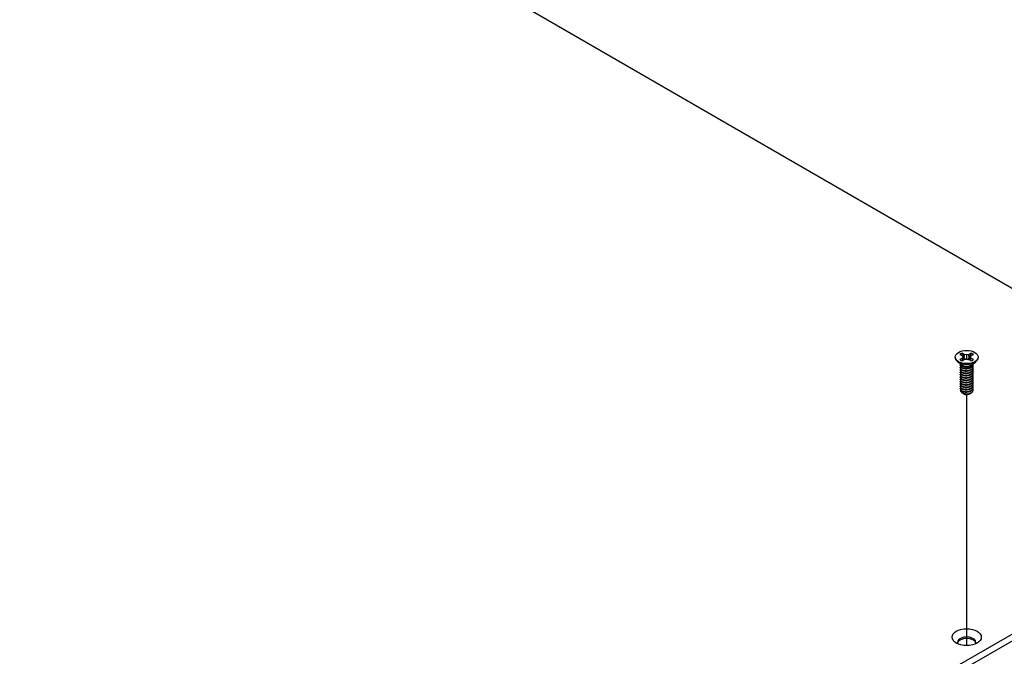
# Model space of a CAD drawing. Header units: millimetres. Extents: x 80 to 2248, y 80 to 1719.
# Tile 77 of 79: x 1890 to 2072, y 1349 to 1467. Entities that reach past the tile are written whole.
import ezdxf

# ---------------------------------------------------------------- set-up
doc = ezdxf.new("R2010")
doc.units = ezdxf.units.MM
doc.header["$LTSCALE"] = 8.333333
doc.layers.add('Tweak Trail (ANSI)', color=7, linetype='Continuous', lineweight=25)
doc.layers.add('Visible (ANSI)', color=7, linetype='Continuous', lineweight=25)

msp = doc.modelspace()

# ---------------------------------------------------------------- linework, layer by layer
at = {"layer": 'Tweak Trail (ANSI)'}
msp.add_line((2065.5241, 1351.1938), (2065.5241, 1397.6694), dxfattribs=at)
at = {"layer": 'Visible (ANSI)'}
for p, q in [((1723.6379, 1619.6303), (2124.4716, 1388.2088)), ((2064.2759, 1405.0818), (2064.6882, 1404.8437)), ((2065.1113, 1405.088), (2064.6989, 1405.326)), ((2065.0723, 1404.4114), (2065.1113, 1405.088)), ((2065.5237, 1404.9893), (2065.1113, 1405.088)), ((2065.9361, 1405.088), (2065.5237, 1404.9893)), ((2066.3485, 1405.326), (2065.9361, 1405.088)), ((2065.9751, 1404.4114), (2065.9361, 1405.088)), ((2066.3592, 1404.8437), (2066.7715, 1405.0818)), ((2063.407, 1404.6056), (2063.407, 1404.4863)), ((2064.5887, 1403.1909), (2063.8541, 1403.7351)), ((2064.6882, 1404.3675), (2064.2759, 1404.1294)), ((2064.6882, 1404.8437), (2064.8591, 1404.6056)), ((2064.8591, 1404.6056), (2064.6882, 1404.3675)), ((2064.729, 1403.9026), (2064.6882, 1404.3675)), ((2064.6989, 1403.8852), (2065.1113, 1404.1233)), ((2064.9273, 1404.017), (2064.8591, 1404.6056)), ((2065.1113, 1404.1233), (2065.5237, 1404.2219)), ((2065.5237, 1404.2219), (2065.5237, 1404.9893)), ((2065.5237, 1404.2219), (2065.9361, 1404.1233)), ((2065.9361, 1404.1233), (2066.3485, 1403.8852)), ((2066.1201, 1404.017), (2066.1883, 1404.6056)), ((2066.1883, 1404.6056), (2066.3592, 1404.8437)), ((2066.3592, 1404.3675), (2066.1883, 1404.6056)), ((2066.3183, 1403.9026), (2066.3592, 1404.3675)), ((2066.7715, 1404.1294), (2066.3592, 1404.3675)), ((2066.4587, 1403.1909), (2067.1933, 1403.7351)), ((2066.709, 1403.2548), (2066.709, 1403.3088)), ((2067.6404, 1404.6056), (2067.6404, 1404.4863)), ((2064.3384, 1403.0387), (2064.3384, 1403.0927)), ((2064.3384, 1402.6067), (2064.3384, 1402.6607)), ((2064.3384, 1402.1746), (2064.3384, 1402.2286)), ((2064.3384, 1401.7425), (2064.3384, 1401.7966)), ((2064.8528, 1402.8672), (2064.6855, 1402.9638)), ((2066.2547, 1402.9019), (2066.3619, 1402.9638)), ((2066.709, 1402.8227), (2066.709, 1402.8767)), ((2066.709, 1402.3906), (2066.709, 1402.4447)), ((2066.709, 1401.9586), (2066.709, 1402.0126)), ((2066.709, 1401.5265), (2066.709, 1401.5805)), ((2064.3384, 1401.3105), (2064.3384, 1401.3645)), ((2064.3384, 1400.8784), (2064.3384, 1400.9324)), ((2064.3384, 1400.4464), (2064.3384, 1400.5004)), ((2064.3384, 1400.0143), (2064.3384, 1400.0683)), ((2064.3384, 1399.5822), (2064.3384, 1399.6362)), ((2066.709, 1401.0945), (2066.709, 1401.1485)), ((2066.709, 1400.6624), (2066.709, 1400.7164)), ((2066.709, 1400.2303), (2066.709, 1400.2843)), ((2066.709, 1399.7983), (2066.709, 1399.8523)), ((2064.3384, 1399.1502), (2064.3384, 1399.2042)), ((2064.3384, 1398.7181), (2064.3384, 1398.7721)), ((2064.8954, 1397.8436), (2064.7156, 1397.9474)), ((2064.9662, 1397.8028), (2064.9387, 1397.8186)), ((2066.0812, 1397.8028), (2066.1512, 1397.8432)), ((2066.709, 1399.3662), (2066.709, 1399.4202)), ((2066.709, 1398.9341), (2066.709, 1398.9881)), ((2066.709, 1398.5021), (2066.709, 1398.5561)), ((2131.2816, 1386.4374), (1887.4527, 1245.6627)), ((1887.4527, 1244.4356), (2131.2816, 1385.2103))]:
    msp.add_line(p, q, dxfattribs=at)
for centre, major_axis in [((2065.5237, 1404.6056), (-2.1167, 0)), ((2065.5237, 1352.7581), (-2.7093, 0))]:
    msp.add_ellipse(centre, major_axis=major_axis, ratio=0.57735027, dxfattribs=at)
for centre, major_axis, start_param, end_param in [((2065.5237, 1404.6056), (-1.4958, 0), 5.29642922, 5.69914506), ((2065.5237, 1404.4871), (1.4569, 0), 2.15828086, 2.46214233), ((2065.5237, 1404.4871), (1.4569, 0), 0.67945032, 0.98331179), ((2065.5237, 1404.6056), (-1.4958, 0), 3.7256329, 4.12834874), ((2065.5237, 1404.4863), (2.1167, 0), 3.14159265, 6.28318531), ((2065.5237, 1404.6056), (1.4958, 0), 3.7256329, 4.12834874), ((2065.5237, 1403.4477), (-1.1853, 0), 0.11253944, 3.02905321), ((2065.5237, 1404.6056), (1.4958, 0), 5.29642922, 5.69914506), ((2065.5237, 1403.6115), (-1.1853, 0), 0.66197837, 2.47961428), ((2065.5237, 1398.1564), (-0.8273, 0), 0.74518222, 1.24985502), ((2065.5237, 1398.1247), (-0.7885, 0), 0.78539816, 2.35619449), ((2065.5237, 1398.4487), (1.1853, 0), 4.70326985, 5.49778714), ((2065.5237, 1351.8038), (1.6933, 0), 5.96691699, 9.74104627), ((2065.5237, 1351.531), (1.6933, 0), 0.13995372, 3.00163893)]:
    msp.add_ellipse(centre, major_axis=major_axis, ratio=0.57735027, start_param=start_param, end_param=end_param, dxfattribs=at)
for points, weights in [([(2064.7162, 1405.1873), (2064.7077, 1405.2558), (2064.6989, 1405.326)], [1.01218915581, 1.01172679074, 1.01110160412]), ([(2064.7162, 1405.1873), (2064.9369, 1404.7052), (2065.0723, 1404.4114)], [1.53696783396, 1.9683578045, 2.37346205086]), ([(2065.9751, 1404.4114), (2066.1105, 1404.7052), (2066.3312, 1405.1873)], [2.37346205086, 1.9683578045, 1.53696783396]), ([(2066.3312, 1405.1873), (2066.3397, 1405.2558), (2066.3485, 1405.326)], [1.01218915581, 1.01172679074, 1.01110160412]), ([(2065.0723, 1404.4114), (2065.1947, 1404.2656), (2065.29, 1404.166)], [2.07391766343, 2.27571812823, 2.43161931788]), ([(2065.7574, 1404.166), (2065.8526, 1404.2656), (2065.9751, 1404.4114)], [2.43161931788, 2.27571812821, 2.07391766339]), ([(2064.3384, 1403.0387), (2064.3384, 1402.7841), (2064.6855, 1402.6095)], [0.949184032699, 0.900099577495, 1]), ([(2064.3384, 1402.6067), (2064.3384, 1402.352), (2064.6855, 1402.1774)], [0.949184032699, 0.900099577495, 1]), ([(2064.3384, 1402.1746), (2064.3384, 1401.92), (2064.6855, 1401.7453)], [0.949184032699, 0.900099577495, 1]), ([(2064.3384, 1401.7425), (2064.3384, 1401.4879), (2064.6855, 1401.3133)], [0.949184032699, 0.900099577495, 1]), ([(2065.1076, 1402.4816), (2065.3994, 1402.412), (2065.7266, 1402.4854)], [0.949605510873, 0.900605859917, 0.99630538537]), ([(2065.1076, 1402.0496), (2065.3994, 1401.9799), (2065.7266, 1402.0533)], [0.949605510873, 0.900605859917, 0.99630538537]), ([(2065.1076, 1401.6175), (2065.3994, 1401.5478), (2065.7266, 1401.6213)], [0.949605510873, 0.900605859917, 0.99630538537]), ([(2064.3384, 1401.3105), (2064.3384, 1401.0558), (2064.6855, 1400.8812)], [0.949184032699, 0.900099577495, 1]), ([(2064.3384, 1400.8784), (2064.3384, 1400.6238), (2064.6855, 1400.4492)], [0.949184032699, 0.900099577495, 1]), ([(2064.3384, 1400.4464), (2064.3384, 1400.1917), (2064.6855, 1400.0171)], [0.949184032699, 0.900099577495, 1]), ([(2064.3384, 1400.0143), (2064.3384, 1399.7596), (2064.6855, 1399.585)], [0.949184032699, 0.900099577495, 1]), ([(2064.3384, 1399.5822), (2064.3384, 1399.3276), (2064.6855, 1399.153)], [0.949184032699, 0.900099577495, 1]), ([(2065.1076, 1401.1854), (2065.3994, 1401.1158), (2065.7266, 1401.1892)], [0.949605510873, 0.900605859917, 0.99630538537]), ([(2065.1076, 1400.7534), (2065.3994, 1400.6837), (2065.7266, 1400.7572)], [0.949605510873, 0.900605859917, 0.99630538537]), ([(2065.1076, 1400.3213), (2065.3994, 1400.2516), (2065.7266, 1400.3251)], [0.949605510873, 0.900605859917, 0.99630538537]), ([(2065.1076, 1399.8892), (2065.3994, 1399.8196), (2065.7266, 1399.893)], [0.949605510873, 0.900605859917, 0.99630538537]), ([(2064.3384, 1399.1502), (2064.3384, 1398.8955), (2064.6855, 1398.7209)], [0.949184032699, 0.900099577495, 1]), ([(2064.3384, 1398.7181), (2064.3384, 1398.4635), (2064.6855, 1398.2888)], [0.949184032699, 0.900099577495, 1]), ([(2065.1076, 1399.4572), (2065.3994, 1399.3875), (2065.7266, 1399.461)], [0.949605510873, 0.900605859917, 0.99630538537]), ([(2065.1076, 1399.0251), (2065.3994, 1398.9555), (2065.7266, 1399.0289)], [0.949605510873, 0.900605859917, 0.99630538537]), ([(2065.1076, 1398.5931), (2065.3994, 1398.5234), (2065.7266, 1398.5968)], [0.949605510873, 0.900605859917, 0.99630538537]), ([(2065.1076, 1398.161), (2065.3994, 1398.0913), (2065.7266, 1398.1648)], [0.949605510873, 0.900605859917, 0.996305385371])]:
    msp.add_rational_spline(points, weights, degree=2, dxfattribs=at)
for points, weights, knots in [([(2064.3833, 1403.2611), (2064.381, 1403.2568), (2064.3788, 1403.2525), (2064.2016, 1402.9069), (2064.6855, 1402.6635)], [0.996214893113, 0.998079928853, 1, 0.866025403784, 1], [0.7706840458, 0.7706840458, 0.7706840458, 0.7708333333, 0.7708333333, 0.78125, 0.78125, 0.78125]), ([(2064.6855, 1402.6635), (2065.1694, 1402.4201), (2065.8305, 1402.5584), (2066.4915, 1402.6966), (2066.6686, 1403.1143), (2066.7224, 1403.2412), (2066.7047, 1403.3732)], [1, 0.866025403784, 1, 0.866025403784, 1, 0.955116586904, 0.940306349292], [0.78125, 0.78125, 0.78125, 0.7916666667, 0.7916666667, 0.8020833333, 0.8020833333, 0.8055730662, 0.8055730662, 0.8055730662]), ([(2064.6855, 1402.6095), (2065.1694, 1402.3661), (2065.8305, 1402.5044), (2066.4915, 1402.6426), (2066.6686, 1403.0603), (2066.709, 1403.1555), (2066.709, 1403.2548)], [1, 0.866025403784, 1, 0.866025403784, 1, 0.965925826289, 0.949184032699], [0.71875, 0.71875, 0.71875, 0.7291666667, 0.7291666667, 0.7395833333, 0.7395833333, 0.7422326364, 0.7422326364, 0.7422326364]), ([(2064.3958, 1402.8506), (2064.3865, 1402.8357), (2064.3788, 1402.8204), (2064.2016, 1402.4748), (2064.6855, 1402.2314)], [0.987158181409, 0.993237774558, 1, 0.866025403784, 1], [0.7078075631, 0.7078075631, 0.7078075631, 0.7083333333, 0.7083333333, 0.71875, 0.71875, 0.71875]), ([(2064.3958, 1402.4185), (2064.3865, 1402.4036), (2064.3788, 1402.3884), (2064.2016, 1402.0427), (2064.6855, 1401.7994)], [0.98715818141, 0.993237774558, 1, 0.866025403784, 1], [0.6453075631, 0.6453075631, 0.6453075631, 0.6458333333, 0.6458333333, 0.65625, 0.65625, 0.65625]), ([(2064.3958, 1401.9864), (2064.3865, 1401.9715), (2064.3788, 1401.9563), (2064.2016, 1401.6107), (2064.6855, 1401.3673)], [0.987158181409, 0.993237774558, 1, 0.866025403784, 1], [0.5828075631, 0.5828075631, 0.5828075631, 0.5833333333, 0.5833333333, 0.59375, 0.59375, 0.59375]), ([(2064.3958, 1401.5544), (2064.3865, 1401.5395), (2064.3788, 1401.5243), (2064.2016, 1401.1786), (2064.6855, 1400.9352)], [0.98715818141, 0.993237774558, 1, 0.866025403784, 1], [0.5203075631, 0.5203075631, 0.5203075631, 0.5208333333, 0.5208333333, 0.53125, 0.53125, 0.53125]), ([(2064.6855, 1402.2314), (2065.1694, 1401.988), (2065.8305, 1402.1263), (2066.4915, 1402.2646), (2066.6686, 1402.6822), (2066.7495, 1402.8728), (2066.6712, 1403.0663)], [1, 0.866025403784, 1, 0.866025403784, 1, 0.934058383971, 0.933029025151], [0.71875, 0.71875, 0.71875, 0.7291666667, 0.7291666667, 0.7395833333, 0.7395833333, 0.7447103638, 0.7447103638, 0.7447103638]), ([(2064.6855, 1402.1774), (2065.1694, 1401.934), (2065.8305, 1402.0723), (2066.4915, 1402.2106), (2066.6686, 1402.6282), (2066.709, 1402.7235), (2066.709, 1402.8227)], [1, 0.866025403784, 1, 0.866025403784, 1, 0.965925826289, 0.949184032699], [0.65625, 0.65625, 0.65625, 0.6666666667, 0.6666666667, 0.6770833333, 0.6770833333, 0.6797326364, 0.6797326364, 0.6797326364]), ([(2064.6855, 1401.7994), (2065.1694, 1401.556), (2065.8305, 1401.6942), (2066.4915, 1401.8325), (2066.6686, 1402.2502), (2066.7495, 1402.4408), (2066.6712, 1402.6343)], [1, 0.866025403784, 1, 0.866025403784, 1, 0.934058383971, 0.933029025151], [0.65625, 0.65625, 0.65625, 0.6666666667, 0.6666666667, 0.6770833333, 0.6770833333, 0.6822103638, 0.6822103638, 0.6822103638]), ([(2064.6855, 1401.7453), (2065.1694, 1401.502), (2065.8305, 1401.6402), (2066.4915, 1401.7785), (2066.6686, 1402.1962), (2066.709, 1402.2914), (2066.709, 1402.3906)], [1, 0.866025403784, 1, 0.866025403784, 1, 0.965925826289, 0.949184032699], [0.59375, 0.59375, 0.59375, 0.6041666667, 0.6041666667, 0.6145833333, 0.6145833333, 0.6172326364, 0.6172326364, 0.6172326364]), ([(2064.6855, 1401.3673), (2065.1694, 1401.1239), (2065.8305, 1401.2622), (2066.4915, 1401.4004), (2066.6686, 1401.8181), (2066.7495, 1402.0087), (2066.6712, 1402.2022)], [1, 0.866025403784, 1, 0.866025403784, 1, 0.934058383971, 0.933029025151], [0.59375, 0.59375, 0.59375, 0.6041666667, 0.6041666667, 0.6145833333, 0.6145833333, 0.6197103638, 0.6197103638, 0.6197103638]), ([(2064.6855, 1401.3133), (2065.1694, 1401.0699), (2065.8305, 1401.2082), (2066.4915, 1401.3464), (2066.6686, 1401.7641), (2066.709, 1401.8593), (2066.709, 1401.9586)], [1, 0.866025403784, 1, 0.866025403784, 1, 0.965925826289, 0.949184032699], [0.53125, 0.53125, 0.53125, 0.5416666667, 0.5416666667, 0.5520833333, 0.5520833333, 0.5547326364, 0.5547326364, 0.5547326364]), ([(2064.6855, 1400.9352), (2065.1694, 1400.6918), (2065.8305, 1400.8301), (2066.4915, 1400.9684), (2066.6686, 1401.386), (2066.7495, 1401.5766), (2066.6712, 1401.7701)], [1, 0.866025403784, 1, 0.866025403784, 1, 0.934058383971, 0.933029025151], [0.53125, 0.53125, 0.53125, 0.5416666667, 0.5416666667, 0.5520833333, 0.5520833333, 0.5572103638, 0.5572103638, 0.5572103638]), ([(2064.6855, 1400.8812), (2065.1694, 1400.6378), (2065.8305, 1400.7761), (2066.4915, 1400.9144), (2066.6686, 1401.332), (2066.709, 1401.4273), (2066.709, 1401.5265)], [1, 0.866025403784, 1, 0.866025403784, 1, 0.965925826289, 0.949184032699], [0.46875, 0.46875, 0.46875, 0.4791666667, 0.4791666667, 0.4895833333, 0.4895833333, 0.4922326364, 0.4922326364, 0.4922326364]), ([(2064.3958, 1401.1223), (2064.3865, 1401.1074), (2064.3788, 1401.0922), (2064.2016, 1400.7465), (2064.6855, 1400.5032)], [0.987158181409, 0.993237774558, 1, 0.866025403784, 1], [0.4578075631, 0.4578075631, 0.4578075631, 0.4583333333, 0.4583333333, 0.46875, 0.46875, 0.46875]), ([(2064.3958, 1400.6903), (2064.3865, 1400.6753), (2064.3788, 1400.6601), (2064.2016, 1400.3145), (2064.6855, 1400.0711)], [0.987158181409, 0.993237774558, 1, 0.866025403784, 1], [0.3953075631, 0.3953075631, 0.3953075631, 0.3958333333, 0.3958333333, 0.40625, 0.40625, 0.40625]), ([(2064.3958, 1400.2582), (2064.3865, 1400.2433), (2064.3788, 1400.2281), (2064.2016, 1399.8824), (2064.6855, 1399.639)], [0.987158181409, 0.993237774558, 1, 0.866025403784, 1], [0.3328075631, 0.3328075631, 0.3328075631, 0.3333333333, 0.3333333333, 0.34375, 0.34375, 0.34375]), ([(2064.3958, 1399.8261), (2064.3865, 1399.8112), (2064.3788, 1399.796), (2064.2016, 1399.4504), (2064.6855, 1399.207)], [0.98715818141, 0.993237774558, 1, 0.866025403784, 1], [0.2703075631, 0.2703075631, 0.2703075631, 0.2708333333, 0.2708333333, 0.28125, 0.28125, 0.28125]), ([(2064.6855, 1400.5032), (2065.1694, 1400.2598), (2065.8305, 1400.3981), (2066.4915, 1400.5363), (2066.6686, 1400.954), (2066.7495, 1401.1446), (2066.6712, 1401.3381)], [1, 0.866025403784, 1, 0.866025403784, 1, 0.934058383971, 0.933029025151], [0.46875, 0.46875, 0.46875, 0.4791666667, 0.4791666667, 0.4895833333, 0.4895833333, 0.4947103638, 0.4947103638, 0.4947103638]), ([(2064.6855, 1400.4492), (2065.1694, 1400.2058), (2065.8305, 1400.344), (2066.4915, 1400.4823), (2066.6686, 1400.9), (2066.709, 1400.9952), (2066.709, 1401.0945)], [1, 0.866025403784, 1, 0.866025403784, 1, 0.965925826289, 0.949184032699], [0.40625, 0.40625, 0.40625, 0.4166666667, 0.4166666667, 0.4270833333, 0.4270833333, 0.4297326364, 0.4297326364, 0.4297326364]), ([(2064.6855, 1400.0711), (2065.1694, 1399.8277), (2065.8305, 1399.966), (2066.4915, 1400.1043), (2066.6686, 1400.5219), (2066.7495, 1400.7125), (2066.6712, 1400.906)], [1, 0.866025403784, 1, 0.866025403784, 1, 0.934058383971, 0.933029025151], [0.40625, 0.40625, 0.40625, 0.4166666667, 0.4166666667, 0.4270833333, 0.4270833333, 0.4322103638, 0.4322103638, 0.4322103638]), ([(2064.6855, 1400.0171), (2065.1694, 1399.7737), (2065.8305, 1399.912), (2066.4915, 1400.0502), (2066.6686, 1400.4679), (2066.709, 1400.5631), (2066.709, 1400.6624)], [1, 0.866025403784, 1, 0.866025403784, 1, 0.965925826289, 0.949184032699], [0.34375, 0.34375, 0.34375, 0.3541666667, 0.3541666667, 0.3645833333, 0.3645833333, 0.3672326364, 0.3672326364, 0.3672326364]), ([(2064.6855, 1399.639), (2065.1694, 1399.3957), (2065.8305, 1399.5339), (2066.4915, 1399.6722), (2066.6686, 1400.0898), (2066.7495, 1400.2804), (2066.6712, 1400.474)], [1, 0.866025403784, 1, 0.866025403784, 1, 0.934058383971, 0.933029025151], [0.34375, 0.34375, 0.34375, 0.3541666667, 0.3541666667, 0.3645833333, 0.3645833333, 0.3697103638, 0.3697103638, 0.3697103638]), ([(2064.6855, 1399.585), (2065.1694, 1399.3417), (2065.8305, 1399.4799), (2066.4915, 1399.6182), (2066.6686, 1400.0358), (2066.709, 1400.1311), (2066.709, 1400.2303)], [1, 0.866025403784, 1, 0.866025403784, 1, 0.965925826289, 0.949184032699], [0.28125, 0.28125, 0.28125, 0.2916666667, 0.2916666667, 0.3020833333, 0.3020833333, 0.3047326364, 0.3047326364, 0.3047326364]), ([(2064.6855, 1399.207), (2065.1694, 1398.9636), (2065.8305, 1399.1019), (2066.4915, 1399.2401), (2066.6686, 1399.6578), (2066.7495, 1399.8484), (2066.6712, 1400.0419)], [1, 0.866025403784, 1, 0.866025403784, 1, 0.934058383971, 0.933029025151], [0.28125, 0.28125, 0.28125, 0.2916666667, 0.2916666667, 0.3020833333, 0.3020833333, 0.3072103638, 0.3072103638, 0.3072103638]), ([(2064.6855, 1399.153), (2065.1694, 1398.9096), (2065.8305, 1399.0479), (2066.4915, 1399.1861), (2066.6686, 1399.6038), (2066.709, 1399.699), (2066.709, 1399.7983)], [1, 0.866025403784, 1, 0.866025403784, 1, 0.965925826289, 0.949184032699], [0.21875, 0.21875, 0.21875, 0.2291666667, 0.2291666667, 0.2395833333, 0.2395833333, 0.2422326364, 0.2422326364, 0.2422326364]), ([(2064.6855, 1398.7749), (2065.1694, 1398.5315), (2065.8305, 1398.6698), (2066.4915, 1398.8081), (2066.6686, 1399.2257), (2066.7495, 1399.4163), (2066.6712, 1399.6098)], [1, 0.866025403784, 1, 0.866025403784, 1, 0.934058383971, 0.933029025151], [0.21875, 0.21875, 0.21875, 0.2291666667, 0.2291666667, 0.2395833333, 0.2395833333, 0.2447103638, 0.2447103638, 0.2447103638]), ([(2064.3958, 1399.3941), (2064.3865, 1399.3791), (2064.3788, 1399.3639), (2064.2016, 1399.0183), (2064.6855, 1398.7749)], [0.98715818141, 0.993237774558, 1, 0.866025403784, 1], [0.2078075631, 0.2078075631, 0.2078075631, 0.2083333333, 0.2083333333, 0.21875, 0.21875, 0.21875]), ([(2064.3958, 1398.962), (2064.3865, 1398.9471), (2064.3788, 1398.9319), (2064.2016, 1398.5862), (2064.6855, 1398.3429)], [0.987158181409, 0.993237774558, 1, 0.866025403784, 1], [0.1453075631, 0.1453075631, 0.1453075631, 0.1458333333, 0.1458333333, 0.15625, 0.15625, 0.15625]), ([(2064.6855, 1398.7209), (2065.1694, 1398.4775), (2065.8305, 1398.6158), (2066.4915, 1398.7541), (2066.6686, 1399.1717), (2066.709, 1399.267), (2066.709, 1399.3662)], [1, 0.866025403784, 1, 0.866025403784, 1, 0.965925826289, 0.949184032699], [0.15625, 0.15625, 0.15625, 0.1666666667, 0.1666666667, 0.1770833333, 0.1770833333, 0.1797326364, 0.1797326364, 0.1797326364]), ([(2064.6855, 1398.3429), (2065.1694, 1398.0995), (2065.8305, 1398.2377), (2066.4915, 1398.376), (2066.6686, 1398.7937), (2066.7495, 1398.9843), (2066.6712, 1399.1778)], [1, 0.866025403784, 1, 0.866025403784, 1, 0.934058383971, 0.933029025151], [0.15625, 0.15625, 0.15625, 0.1666666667, 0.1666666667, 0.1770833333, 0.1770833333, 0.1822103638, 0.1822103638, 0.1822103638]), ([(2064.6855, 1398.2888), (2065.1694, 1398.0455), (2065.8305, 1398.1837), (2066.4915, 1398.322), (2066.6686, 1398.7397), (2066.709, 1398.8349), (2066.709, 1398.9341)], [1, 0.866025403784, 1, 0.866025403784, 1, 0.965925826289, 0.949184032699], [0.09375, 0.09375, 0.09375, 0.1041666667, 0.1041666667, 0.1145833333, 0.1145833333, 0.1172326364, 0.1172326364, 0.1172326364]), ([(2065.2627, 1397.7031), (2065.4982, 1397.6795), (2065.7378, 1397.7353), (2065.8125, 1397.7527), (2065.8822, 1397.7784)], [0.933829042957, 0.925617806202, 1, 0.975565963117, 0.960044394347], [0.03588337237, 0.03588337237, 0.03588337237, 0.04166666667, 0.04166666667, 0.0435664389, 0.0435664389, 0.0435664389]), ([(2065.5129, 1397.7644), (2065.6744, 1397.773), (2065.8305, 1397.8057), (2066.4915, 1397.9439), (2066.6686, 1398.3616), (2066.7495, 1398.5522), (2066.6712, 1398.7457)], [0.948065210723, 0.96476686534, 1, 0.866025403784, 1, 0.934058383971, 0.933029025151], [0.1014272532, 0.1014272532, 0.1014272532, 0.1041666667, 0.1041666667, 0.1145833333, 0.1145833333, 0.1197103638, 0.1197103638, 0.1197103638]), ([(2066.3619, 1397.9648), (2066.5864, 1398.1138), (2066.6686, 1398.3076), (2066.709, 1398.4028), (2066.709, 1398.5021)], [0.933012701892, 0.933012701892, 1, 0.965925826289, 0.949184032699], [0.046875, 0.046875, 0.046875, 0.05208333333, 0.05208333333, 0.05473263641, 0.05473263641, 0.05473263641])]:
    msp.add_rational_spline(points, weights, degree=2, knots=knots, dxfattribs=at)
for points, knots in [([(2066.2547, 1402.9019), (2066.1649, 1402.8501), (2066.0617, 1402.8076), (2065.8542, 1402.7501), (2065.7279, 1402.7252), (2065.4476, 1402.7128), (2065.3188, 1402.7217), (2065.0878, 1402.766), (2064.9863, 1402.799), (2064.8835, 1402.8501), (2064.8679, 1402.8585), (2064.8529, 1402.8672)], [-0.529903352, -0.529903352, -0.529903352, -0.529903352, -0.438646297, -0.438646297, -0.360774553, -0.360774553, -0.293383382, -0.293383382, -0.230894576, -0.230894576, -0.219299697, -0.219299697, -0.219299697, -0.219299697]), ([(2064.7156, 1397.9474), (2064.6264, 1397.999), (2064.5719, 1398.0479), (2064.4912, 1398.1364), (2064.4599, 1398.187), (2064.4161, 1398.3122), (2064.4163, 1398.3873), (2064.4428, 1398.4624), (2064.4434, 1398.4642), (2064.4441, 1398.466)], [-0.327507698, -0.327507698, -0.327507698, -0.327507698, -0.298679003, -0.298679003, -0.265137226, -0.265137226, -0.218249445, -0.218249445, -0.217118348, -0.217118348, -0.217118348, -0.217118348]), ([(2065.5129, 1397.7644), (2065.361, 1397.7635), (2065.2137, 1397.7792), (2065.0772, 1397.8106), (2065.0089, 1397.8263), (2064.9446, 1397.8456), (2064.884, 1397.8685), (2064.8235, 1397.8913), (2064.7664, 1397.9181), (2064.7156, 1397.9474)], [0, 0, 0, 0, 0.00054045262, 0.00054045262, 0.00054045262, 0.00081067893, 0.00081067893, 0.00081067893, 0.00108090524, 0.00108090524, 0.00108090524, 0.00108090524]), ([(2064.8954, 1397.8436), (2064.9203, 1397.8293), (2064.969, 1397.8033), (2065.1055, 1397.7621), (2065.1682, 1397.749), (2065.3417, 1397.7265), (2065.4577, 1397.7237), (2065.7394, 1397.7441), (2065.8811, 1397.7745), (2066.1237, 1397.8465), (2066.2494, 1397.8999), (2066.3619, 1397.9648)], [-0.169469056, -0.169469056, -0.169469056, -0.169469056, -0.142100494, -0.142100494, -0.122546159, -0.122546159, -0.091769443, -0.091769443, -0.050399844, -0.050399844, 0, 0, 0, 0]), ([(2066.2385, 1397.9007), (2066.1954, 1397.8683), (2066.1467, 1397.8386), (2065.999, 1397.7658), (2065.8917, 1397.7307), (2065.6673, 1397.6878), (2065.5753, 1397.6831), (2065.4215, 1397.6827), (2065.3399, 1397.6895), (2065.2627, 1397.7031)], [-0.0971018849, -0.0971018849, -0.0971018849, -0.0971018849, -0.0821352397, -0.0821352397, -0.0557038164, -0.0557038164, -0.030124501, -0.030124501, 0, 0, 0, 0])]:
    msp.add_open_spline(points, degree=3, knots=knots, dxfattribs=at)

doc.saveas('drawing.dxf')
